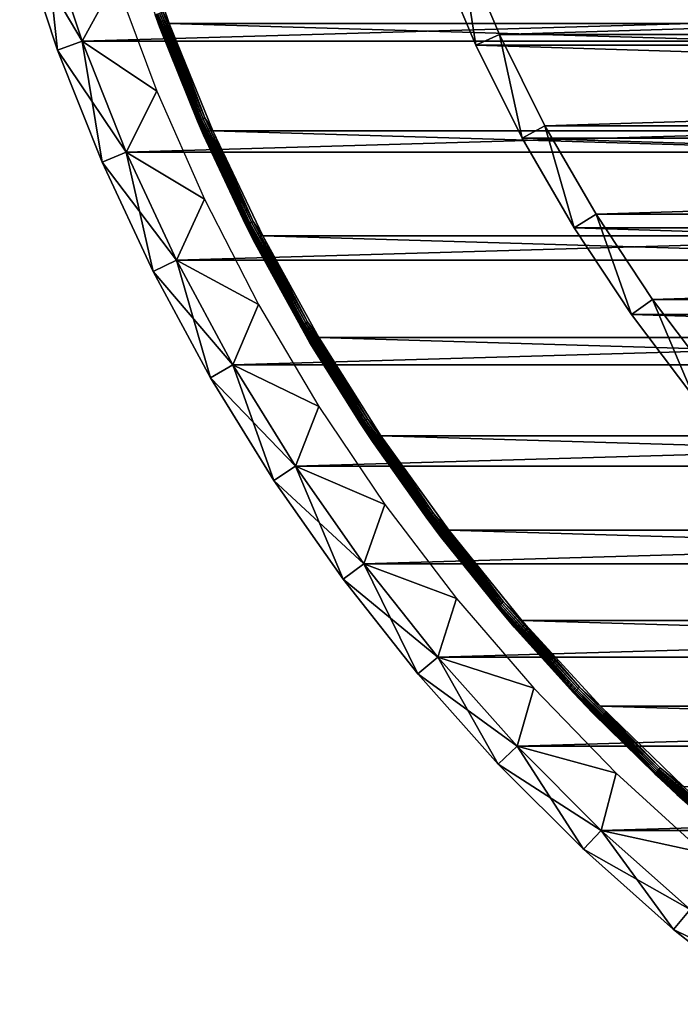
# Model space of a CAD drawing. Header units: millimetres. Extents: x -40 to 40, y -40 to 40.
# Tile 1 of 36: x -38.3 to -25.6, y -32.1 to -13.1. Entities that reach past the tile are written whole.
import ezdxf

# ---------------------------------------------------------------- set-up
doc = ezdxf.new("R2010")
doc.units = ezdxf.units.MM
doc.header["$LTSCALE"] = 81.481481
for name, color, linetype in [('1', 7, 'CONTINUOUS'), ('11', 7, 'CONTINUOUS'), ('2', 7, 'CONTINUOUS'), ('23', 7, 'CONTINUOUS'), ('25', 7, 'CONTINUOUS'), ('28', 7, 'CONTINUOUS'), ('31', 7, 'CONTINUOUS'), ('4', 7, 'CONTINUOUS'), ('5', 7, 'CONTINUOUS'), ('7', 7, 'CONTINUOUS'), ('9', 7, 'CONTINUOUS')]:
    doc.layers.add(name, color=color, linetype=linetype)

msp = doc.modelspace()

# ---------------------------------------------------------------- linework, layer by layer
at = {"layer": '1', "color": 239, "linetype": 'Continuous', "true_color": 0x3f2236}
for points in [[(-37.841, -11.329, -15), (-36.472, -12.33, -15), (-37.118, -13.51, -15), (-37.841, -11.329, -15)], [(-36.472, -12.33, -15), (-35.678, -14.469, -15), (-37.118, -13.51, -15), (-36.472, -12.33, -15)], [(-37.118, -13.51, -15), (-35.678, -14.469, -15), (-36.27, -15.645, -15), (-37.118, -13.51, -15)], [(-35.678, -14.469, -15), (-34.758, -16.557, -15), (-36.27, -15.645, -15), (-35.678, -14.469, -15)], [(-36.27, -15.645, -15), (-34.758, -16.557, -15), (-35.298, -17.728, -15), (-36.27, -15.645, -15)], [(-34.758, -16.557, -15), (-33.716, -18.588, -15), (-35.298, -17.728, -15), (-34.758, -16.557, -15)], [(-35.298, -17.728, -15), (-33.716, -18.588, -15), (-34.208, -19.75, -15), (-35.298, -17.728, -15)], [(-33.716, -18.588, -15), (-32.555, -20.552, -15), (-34.208, -19.75, -15), (-33.716, -18.588, -15)], [(-34.208, -19.75, -15), (-32.555, -20.552, -15), (-33.002, -21.706, -15), (-34.208, -19.75, -15)], [(-32.555, -20.552, -15), (-31.281, -22.445, -15), (-33.002, -21.706, -15), (-32.555, -20.552, -15)], [(-33.002, -21.706, -15), (-31.281, -22.445, -15), (-31.684, -23.588, -15), (-33.002, -21.706, -15)], [(-31.281, -22.445, -15), (-29.896, -24.258, -15), (-31.684, -23.588, -15), (-31.281, -22.445, -15)], [(-31.684, -23.588, -15), (-29.896, -24.258, -15), (-30.259, -25.39, -15), (-31.684, -23.588, -15)], [(-29.896, -24.258, -15), (-28.407, -25.987, -15), (-30.259, -25.39, -15), (-29.896, -24.258, -15)], [(-30.259, -25.39, -15), (-28.407, -25.987, -15), (-28.731, -27.107, -15), (-30.259, -25.39, -15)], [(-28.407, -25.987, -15), (-26.817, -27.624, -15), (-28.731, -27.107, -15), (-28.407, -25.987, -15)], [(-28.731, -27.107, -15), (-26.817, -27.624, -15), (-27.107, -28.731, -15), (-28.731, -27.107, -15)], [(-26.817, -27.624, -15), (-25.134, -29.164, -15), (-27.107, -28.731, -15), (-26.817, -27.624, -15)], [(-27.107, -28.731, -15), (-25.134, -29.164, -15), (-25.39, -30.259, -15), (-27.107, -28.731, -15)]]:
    msp.add_3dface(points, dxfattribs=at)
at = {"layer": '11', "color": 250, "linetype": 'Continuous', "true_color": 0x1c1c1c}
for points in [[(-35.625, -13.233, -13.803), (-36.347, -11.099, -13.803), (-35.707, -12.996, -13.842), (-35.625, -13.233, -13.803)], [(-36.155, -11.04, -14), (-35.438, -13.163, -14), (-35.56, -12.943, -13.996), (-36.155, -11.04, -14)], [(-34.88, -15.046, -13.879), (-35.707, -12.996, -13.842), (-35.696, -12.992, -13.879), (-34.88, -15.046, -13.879)], [(-34.891, -15.051, -13.842), (-35.625, -13.233, -13.803), (-35.707, -12.996, -13.842), (-34.891, -15.051, -13.842)], [(-34.891, -15.051, -13.842), (-35.707, -12.996, -13.842), (-34.88, -15.046, -13.879), (-34.891, -15.051, -13.842)], [(-34.863, -15.039, -13.913), (-35.696, -12.992, -13.879), (-35.679, -12.986, -13.913), (-34.863, -15.039, -13.913)], [(-34.88, -15.046, -13.879), (-35.696, -12.992, -13.879), (-34.863, -15.039, -13.913), (-34.88, -15.046, -13.879)], [(-34.84, -15.029, -13.943), (-35.679, -12.986, -13.913), (-35.655, -12.977, -13.943), (-34.84, -15.029, -13.943)], [(-34.863, -15.039, -13.913), (-35.679, -12.986, -13.913), (-34.84, -15.029, -13.943), (-34.863, -15.039, -13.913)], [(-34.813, -15.017, -13.967), (-35.655, -12.977, -13.943), (-35.627, -12.967, -13.967), (-34.813, -15.017, -13.967)], [(-34.84, -15.029, -13.943), (-35.655, -12.977, -13.943), (-34.813, -15.017, -13.967), (-34.84, -15.029, -13.943)], [(-34.781, -15.003, -13.985), (-35.627, -12.967, -13.967), (-35.595, -12.955, -13.985), (-34.781, -15.003, -13.985)], [(-34.813, -15.017, -13.967), (-35.627, -12.967, -13.967), (-34.781, -15.003, -13.985), (-34.813, -15.017, -13.967)], [(-34.747, -14.988, -13.996), (-35.595, -12.955, -13.985), (-35.56, -12.943, -13.996), (-34.747, -14.988, -13.996)], [(-34.781, -15.003, -13.985), (-35.595, -12.955, -13.985), (-34.747, -14.988, -13.996), (-34.781, -15.003, -13.985)], [(-35.438, -13.163, -14), (-34.747, -14.988, -13.996), (-35.56, -12.943, -13.996), (-35.438, -13.163, -14)], [(-34.779, -15.32, -13.803), (-35.625, -13.233, -13.803), (-34.891, -15.051, -13.842), (-34.779, -15.32, -13.803)], [(-35.438, -13.163, -14), (-34.596, -15.239, -14), (-34.747, -14.988, -13.996), (-35.438, -13.163, -14)], [(-33.85, -17, -13.985), (-34.813, -15.017, -13.967), (-34.781, -15.003, -13.985), (-33.85, -17, -13.985)], [(-33.817, -16.983, -13.996), (-34.781, -15.003, -13.985), (-34.747, -14.988, -13.996), (-33.817, -16.983, -13.996)], [(-33.85, -17, -13.985), (-34.781, -15.003, -13.985), (-33.817, -16.983, -13.996), (-33.85, -17, -13.985)], [(-34.596, -15.239, -14), (-33.817, -16.983, -13.996), (-34.747, -14.988, -13.996), (-34.596, -15.239, -14)], [(-33.947, -17.049, -13.879), (-34.891, -15.051, -13.842), (-34.88, -15.046, -13.879), (-33.947, -17.049, -13.879)], [(-33.957, -17.054, -13.842), (-34.779, -15.32, -13.803), (-34.891, -15.051, -13.842), (-33.957, -17.054, -13.842)], [(-33.957, -17.054, -13.842), (-34.891, -15.051, -13.842), (-33.947, -17.049, -13.879), (-33.957, -17.054, -13.842)], [(-33.93, -17.04, -13.913), (-34.88, -15.046, -13.879), (-34.863, -15.039, -13.913), (-33.93, -17.04, -13.913)], [(-33.947, -17.049, -13.879), (-34.88, -15.046, -13.879), (-33.93, -17.04, -13.913), (-33.947, -17.049, -13.879)], [(-33.908, -17.029, -13.943), (-34.863, -15.039, -13.913), (-34.84, -15.029, -13.943), (-33.908, -17.029, -13.943)], [(-33.93, -17.04, -13.913), (-34.863, -15.039, -13.913), (-33.908, -17.029, -13.943), (-33.93, -17.04, -13.913)], [(-33.881, -17.015, -13.967), (-34.84, -15.029, -13.943), (-34.813, -15.017, -13.967), (-33.881, -17.015, -13.967)], [(-33.908, -17.029, -13.943), (-34.84, -15.029, -13.943), (-33.881, -17.015, -13.967), (-33.908, -17.029, -13.943)], [(-33.881, -17.015, -13.967), (-34.813, -15.017, -13.967), (-33.85, -17, -13.985), (-33.881, -17.015, -13.967)], [(-33.81, -17.353, -13.803), (-34.779, -15.32, -13.803), (-33.957, -17.054, -13.842), (-33.81, -17.353, -13.803)], [(-34.596, -15.239, -14), (-33.632, -17.262, -14), (-33.817, -16.983, -13.996), (-34.596, -15.239, -14)], [(-32.898, -18.994, -13.879), (-33.957, -17.054, -13.842), (-33.947, -17.049, -13.879), (-32.898, -18.994, -13.879)], [(-32.908, -18.999, -13.842), (-33.81, -17.353, -13.803), (-33.957, -17.054, -13.842), (-32.908, -18.999, -13.842)], [(-32.908, -18.999, -13.842), (-33.957, -17.054, -13.842), (-32.898, -18.994, -13.879), (-32.908, -18.999, -13.842)], [(-32.882, -18.984, -13.913), (-33.947, -17.049, -13.879), (-33.93, -17.04, -13.913), (-32.882, -18.984, -13.913)], [(-32.898, -18.994, -13.879), (-33.947, -17.049, -13.879), (-32.882, -18.984, -13.913), (-32.898, -18.994, -13.879)], [(-32.86, -18.972, -13.943), (-33.93, -17.04, -13.913), (-33.908, -17.029, -13.943), (-32.86, -18.972, -13.943)], [(-32.882, -18.984, -13.913), (-33.93, -17.04, -13.913), (-32.86, -18.972, -13.943), (-32.882, -18.984, -13.913)], [(-32.834, -18.957, -13.967), (-33.908, -17.029, -13.943), (-33.881, -17.015, -13.967), (-32.834, -18.957, -13.967)], [(-32.86, -18.972, -13.943), (-33.908, -17.029, -13.943), (-32.834, -18.957, -13.967), (-32.86, -18.972, -13.943)], [(-32.804, -18.94, -13.985), (-33.881, -17.015, -13.967), (-33.85, -17, -13.985), (-32.804, -18.94, -13.985)], [(-32.834, -18.957, -13.967), (-33.881, -17.015, -13.967), (-32.804, -18.94, -13.985), (-32.834, -18.957, -13.967)], [(-32.772, -18.921, -13.996), (-33.85, -17, -13.985), (-33.817, -16.983, -13.996), (-32.772, -18.921, -13.996)], [(-32.804, -18.94, -13.985), (-33.85, -17, -13.985), (-32.772, -18.921, -13.996), (-32.804, -18.94, -13.985)], [(-33.632, -17.262, -14), (-32.772, -18.921, -13.996), (-33.817, -16.983, -13.996), (-33.632, -17.262, -14)], [(-33.632, -17.262, -14), (-32.551, -19.224, -14), (-32.772, -18.921, -13.996), (-33.632, -17.262, -14)], [(-32.723, -19.326, -13.803), (-33.81, -17.353, -13.803), (-32.908, -18.999, -13.842), (-32.723, -19.326, -13.803)], [(-31.722, -20.864, -13.913), (-32.898, -18.994, -13.879), (-32.882, -18.984, -13.913), (-31.722, -20.864, -13.913)], [(-31.701, -20.85, -13.943), (-32.882, -18.984, -13.913), (-32.86, -18.972, -13.943), (-31.701, -20.85, -13.943)], [(-31.722, -20.864, -13.913), (-32.882, -18.984, -13.913), (-31.701, -20.85, -13.943), (-31.722, -20.864, -13.913)], [(-31.676, -20.834, -13.967), (-32.86, -18.972, -13.943), (-32.834, -18.957, -13.967), (-31.676, -20.834, -13.967)], [(-31.701, -20.85, -13.943), (-32.86, -18.972, -13.943), (-31.676, -20.834, -13.967), (-31.701, -20.85, -13.943)], [(-31.647, -20.815, -13.985), (-32.834, -18.957, -13.967), (-32.804, -18.94, -13.985), (-31.647, -20.815, -13.985)], [(-31.676, -20.834, -13.967), (-32.834, -18.957, -13.967), (-31.647, -20.815, -13.985), (-31.676, -20.834, -13.967)], [(-31.616, -20.794, -13.996), (-32.804, -18.94, -13.985), (-32.772, -18.921, -13.996), (-31.616, -20.794, -13.996)], [(-31.647, -20.815, -13.985), (-32.804, -18.94, -13.985), (-31.616, -20.794, -13.996), (-31.647, -20.815, -13.985)], [(-32.551, -19.224, -14), (-31.616, -20.794, -13.996), (-32.772, -18.921, -13.996), (-32.551, -19.224, -14)], [(-31.738, -20.874, -13.879), (-32.908, -18.999, -13.842), (-32.898, -18.994, -13.879), (-31.738, -20.874, -13.879)], [(-31.748, -20.881, -13.842), (-32.723, -19.326, -13.803), (-32.908, -18.999, -13.842), (-31.748, -20.881, -13.842)], [(-31.748, -20.881, -13.842), (-32.908, -18.999, -13.842), (-31.738, -20.874, -13.879), (-31.748, -20.881, -13.842)], [(-31.738, -20.874, -13.879), (-32.898, -18.994, -13.879), (-31.722, -20.864, -13.913), (-31.738, -20.874, -13.879)], [(-31.52, -21.23, -13.803), (-32.723, -19.326, -13.803), (-31.748, -20.881, -13.842), (-31.52, -21.23, -13.803)], [(-32.551, -19.224, -14), (-31.355, -21.118, -14), (-31.616, -20.794, -13.996), (-32.551, -19.224, -14)], [(-30.47, -22.684, -13.879), (-31.748, -20.881, -13.842), (-31.738, -20.874, -13.879), (-30.47, -22.684, -13.879)], [(-30.48, -22.691, -13.842), (-31.52, -21.23, -13.803), (-31.748, -20.881, -13.842), (-30.48, -22.691, -13.842)], [(-30.48, -22.691, -13.842), (-31.748, -20.881, -13.842), (-30.47, -22.684, -13.879), (-30.48, -22.691, -13.842)], [(-30.455, -22.673, -13.913), (-31.738, -20.874, -13.879), (-31.722, -20.864, -13.913), (-30.455, -22.673, -13.913)], [(-30.47, -22.684, -13.879), (-31.738, -20.874, -13.879), (-30.455, -22.673, -13.913), (-30.47, -22.684, -13.879)], [(-30.435, -22.658, -13.943), (-31.722, -20.864, -13.913), (-31.701, -20.85, -13.943), (-30.435, -22.658, -13.943)], [(-30.455, -22.673, -13.913), (-31.722, -20.864, -13.913), (-30.435, -22.658, -13.943), (-30.455, -22.673, -13.913)], [(-30.411, -22.64, -13.967), (-31.701, -20.85, -13.943), (-31.676, -20.834, -13.967), (-30.411, -22.64, -13.967)], [(-30.435, -22.658, -13.943), (-31.701, -20.85, -13.943), (-30.411, -22.64, -13.967), (-30.435, -22.658, -13.943)], [(-30.384, -22.62, -13.985), (-31.676, -20.834, -13.967), (-31.647, -20.815, -13.985), (-30.384, -22.62, -13.985)], [(-30.411, -22.64, -13.967), (-31.676, -20.834, -13.967), (-30.384, -22.62, -13.985), (-30.411, -22.64, -13.967)], [(-30.354, -22.598, -13.996), (-31.647, -20.815, -13.985), (-31.616, -20.794, -13.996), (-30.354, -22.598, -13.996)], [(-30.384, -22.62, -13.985), (-31.647, -20.815, -13.985), (-30.354, -22.598, -13.996), (-30.384, -22.62, -13.985)], [(-31.355, -21.118, -14), (-30.354, -22.598, -13.996), (-31.616, -20.794, -13.996), (-31.355, -21.118, -14)], [(-30.207, -23.06, -13.803), (-31.52, -21.23, -13.803), (-30.48, -22.691, -13.842), (-30.207, -23.06, -13.803)], [(-31.355, -21.118, -14), (-30.048, -22.939, -14), (-30.354, -22.598, -13.996), (-31.355, -21.118, -14)], [(-28.989, -24.324, -13.996), (-30.384, -22.62, -13.985), (-30.354, -22.598, -13.996), (-28.989, -24.324, -13.996)], [(-30.048, -22.939, -14), (-28.989, -24.324, -13.996), (-30.354, -22.598, -13.996), (-30.048, -22.939, -14)], [(-29.1, -24.418, -13.879), (-30.48, -22.691, -13.842), (-30.47, -22.684, -13.879), (-29.1, -24.418, -13.879)], [(-29.109, -24.425, -13.842), (-30.207, -23.06, -13.803), (-30.48, -22.691, -13.842), (-29.109, -24.425, -13.842)], [(-29.109, -24.425, -13.842), (-30.48, -22.691, -13.842), (-29.1, -24.418, -13.879), (-29.109, -24.425, -13.842)], [(-29.086, -24.406, -13.913), (-30.47, -22.684, -13.879), (-30.455, -22.673, -13.913), (-29.086, -24.406, -13.913)], [(-29.1, -24.418, -13.879), (-30.47, -22.684, -13.879), (-29.086, -24.406, -13.913), (-29.1, -24.418, -13.879)], [(-29.066, -24.39, -13.943), (-30.455, -22.673, -13.913), (-30.435, -22.658, -13.943), (-29.066, -24.39, -13.943)], [(-29.086, -24.406, -13.913), (-30.455, -22.673, -13.913), (-29.066, -24.39, -13.943), (-29.086, -24.406, -13.913)], [(-29.043, -24.37, -13.967), (-30.435, -22.658, -13.943), (-30.411, -22.64, -13.967), (-29.043, -24.37, -13.967)], [(-29.066, -24.39, -13.943), (-30.435, -22.658, -13.943), (-29.043, -24.37, -13.967), (-29.066, -24.39, -13.943)], [(-29.017, -24.348, -13.985), (-30.411, -22.64, -13.967), (-30.384, -22.62, -13.985), (-29.017, -24.348, -13.985)], [(-29.043, -24.37, -13.967), (-30.411, -22.64, -13.967), (-29.017, -24.348, -13.985), (-29.043, -24.37, -13.967)], [(-29.017, -24.348, -13.985), (-30.384, -22.62, -13.985), (-28.989, -24.324, -13.996), (-29.017, -24.348, -13.985)], [(-30.048, -22.939, -14), (-28.637, -24.679, -14), (-28.989, -24.324, -13.996), (-30.048, -22.939, -14)], [(-28.788, -24.809, -13.803), (-30.207, -23.06, -13.803), (-29.109, -24.425, -13.842), (-28.788, -24.809, -13.803)], [(-27.631, -26.068, -13.879), (-29.109, -24.425, -13.842), (-29.1, -24.418, -13.879), (-27.631, -26.068, -13.879)], [(-27.639, -26.076, -13.842), (-28.788, -24.809, -13.803), (-29.109, -24.425, -13.842), (-27.639, -26.076, -13.842)], [(-27.639, -26.076, -13.842), (-29.109, -24.425, -13.842), (-27.631, -26.068, -13.879), (-27.639, -26.076, -13.842)], [(-27.617, -26.056, -13.913), (-29.1, -24.418, -13.879), (-29.086, -24.406, -13.913), (-27.617, -26.056, -13.913)], [(-27.631, -26.068, -13.879), (-29.1, -24.418, -13.879), (-27.617, -26.056, -13.913), (-27.631, -26.068, -13.879)], [(-27.599, -26.038, -13.943), (-29.086, -24.406, -13.913), (-29.066, -24.39, -13.943), (-27.599, -26.038, -13.943)], [(-27.617, -26.056, -13.913), (-29.086, -24.406, -13.913), (-27.599, -26.038, -13.943), (-27.617, -26.056, -13.913)], [(-27.577, -26.018, -13.967), (-29.066, -24.39, -13.943), (-29.043, -24.37, -13.967), (-27.577, -26.018, -13.967)], [(-27.599, -26.038, -13.943), (-29.066, -24.39, -13.943), (-27.577, -26.018, -13.967), (-27.599, -26.038, -13.943)], [(-27.552, -25.994, -13.985), (-29.043, -24.37, -13.967), (-29.017, -24.348, -13.985), (-27.552, -25.994, -13.985)], [(-27.577, -26.018, -13.967), (-29.043, -24.37, -13.967), (-27.552, -25.994, -13.985), (-27.577, -26.018, -13.967)], [(-27.525, -25.969, -13.996), (-29.017, -24.348, -13.985), (-28.989, -24.324, -13.996), (-27.525, -25.969, -13.996)], [(-27.552, -25.994, -13.985), (-29.017, -24.348, -13.985), (-27.525, -25.969, -13.996), (-27.552, -25.994, -13.985)], [(-28.637, -24.679, -14), (-27.525, -25.969, -13.996), (-28.989, -24.324, -13.996), (-28.637, -24.679, -14)], [(-28.637, -24.679, -14), (-27.124, -26.332, -14), (-27.525, -25.969, -13.996), (-28.637, -24.679, -14)], [(-27.268, -26.471, -13.803), (-28.788, -24.809, -13.803), (-27.639, -26.076, -13.842), (-27.268, -26.471, -13.803)], [(-26.018, -27.577, -13.967), (-27.599, -26.038, -13.943), (-27.577, -26.018, -13.967), (-26.018, -27.577, -13.967)], [(-25.994, -27.552, -13.985), (-27.577, -26.018, -13.967), (-27.552, -25.994, -13.985), (-25.994, -27.552, -13.985)], [(-26.018, -27.577, -13.967), (-27.577, -26.018, -13.967), (-25.994, -27.552, -13.985), (-26.018, -27.577, -13.967)], [(-25.969, -27.525, -13.996), (-27.552, -25.994, -13.985), (-27.525, -25.969, -13.996), (-25.969, -27.525, -13.996)], [(-25.994, -27.552, -13.985), (-27.552, -25.994, -13.985), (-25.969, -27.525, -13.996), (-25.994, -27.552, -13.985)], [(-27.124, -26.332, -14), (-25.969, -27.525, -13.996), (-27.525, -25.969, -13.996), (-27.124, -26.332, -14)], [(-26.068, -27.631, -13.879), (-27.639, -26.076, -13.842), (-27.631, -26.068, -13.879), (-26.068, -27.631, -13.879)], [(-26.076, -27.639, -13.842), (-27.268, -26.471, -13.803), (-27.639, -26.076, -13.842), (-26.076, -27.639, -13.842)], [(-26.076, -27.639, -13.842), (-27.639, -26.076, -13.842), (-26.068, -27.631, -13.879), (-26.076, -27.639, -13.842)], [(-26.056, -27.617, -13.913), (-27.631, -26.068, -13.879), (-27.617, -26.056, -13.913), (-26.056, -27.617, -13.913)], [(-26.068, -27.631, -13.879), (-27.631, -26.068, -13.879), (-26.056, -27.617, -13.913), (-26.068, -27.631, -13.879)], [(-26.038, -27.599, -13.943), (-27.617, -26.056, -13.913), (-27.599, -26.038, -13.943), (-26.038, -27.599, -13.943)], [(-26.056, -27.617, -13.913), (-27.617, -26.056, -13.913), (-26.038, -27.599, -13.943), (-26.056, -27.617, -13.913)], [(-26.038, -27.599, -13.943), (-27.599, -26.038, -13.943), (-26.018, -27.577, -13.967), (-26.038, -27.599, -13.943)], [(-27.124, -26.332, -14), (-25.517, -27.893, -14), (-25.969, -27.525, -13.996), (-27.124, -26.332, -14)], [(-25.652, -28.04, -13.803), (-27.268, -26.471, -13.803), (-26.076, -27.639, -13.842), (-25.652, -28.04, -13.803)], [(-24.324, -28.989, -13.996), (-25.994, -27.552, -13.985), (-25.969, -27.525, -13.996), (-24.324, -28.989, -13.996)], [(-25.517, -27.893, -14), (-24.324, -28.989, -13.996), (-25.969, -27.525, -13.996), (-25.517, -27.893, -14)], [(-24.418, -29.1, -13.879), (-26.076, -27.639, -13.842), (-26.068, -27.631, -13.879), (-24.418, -29.1, -13.879)], [(-24.425, -29.109, -13.842), (-25.652, -28.04, -13.803), (-26.076, -27.639, -13.842), (-24.425, -29.109, -13.842)], [(-24.425, -29.109, -13.842), (-26.076, -27.639, -13.842), (-24.418, -29.1, -13.879), (-24.425, -29.109, -13.842)], [(-24.406, -29.086, -13.913), (-26.068, -27.631, -13.879), (-26.056, -27.617, -13.913), (-24.406, -29.086, -13.913)], [(-24.418, -29.1, -13.879), (-26.068, -27.631, -13.879), (-24.406, -29.086, -13.913), (-24.418, -29.1, -13.879)], [(-24.39, -29.066, -13.943), (-26.056, -27.617, -13.913), (-26.038, -27.599, -13.943), (-24.39, -29.066, -13.943)], [(-24.406, -29.086, -13.913), (-26.056, -27.617, -13.913), (-24.39, -29.066, -13.943), (-24.406, -29.086, -13.913)], [(-24.37, -29.043, -13.967), (-26.038, -27.599, -13.943), (-26.018, -27.577, -13.967), (-24.37, -29.043, -13.967)], [(-24.39, -29.066, -13.943), (-26.038, -27.599, -13.943), (-24.37, -29.043, -13.967), (-24.39, -29.066, -13.943)], [(-24.348, -29.017, -13.985), (-26.018, -27.577, -13.967), (-25.994, -27.552, -13.985), (-24.348, -29.017, -13.985)], [(-24.37, -29.043, -13.967), (-26.018, -27.577, -13.967), (-24.348, -29.017, -13.985), (-24.37, -29.043, -13.967)], [(-24.348, -29.017, -13.985), (-25.994, -27.552, -13.985), (-24.324, -28.989, -13.996), (-24.348, -29.017, -13.985)], [(-23.945, -29.511, -13.803), (-25.652, -28.04, -13.803), (-24.425, -29.109, -13.842), (-23.945, -29.511, -13.803)]]:
    msp.add_3dface(points, dxfattribs=at)
at = {"layer": '2', "color": 239, "linetype": 'Continuous', "true_color": 0x3f2236}
for points in [[(-37.118, -13.51), (37.841, -11.329), (-37.841, -11.329), (-37.118, -13.51)], [(37.118, -13.51), (37.841, -11.329), (-37.118, -13.51), (37.118, -13.51)], [(-36.27, -15.645), (37.118, -13.51), (-37.118, -13.51), (-36.27, -15.645)], [(36.27, -15.645), (37.118, -13.51), (-36.27, -15.645), (36.27, -15.645)], [(-35.298, -17.728), (36.27, -15.645), (-36.27, -15.645), (-35.298, -17.728)], [(35.298, -17.728), (36.27, -15.645), (-35.298, -17.728), (35.298, -17.728)], [(-34.208, -19.75), (35.298, -17.728), (-35.298, -17.728), (-34.208, -19.75)], [(34.208, -19.75), (35.298, -17.728), (-34.208, -19.75), (34.208, -19.75)], [(-33.002, -21.706), (34.208, -19.75), (-34.208, -19.75), (-33.002, -21.706)], [(33.002, -21.706), (34.208, -19.75), (-33.002, -21.706), (33.002, -21.706)], [(-31.684, -23.588), (33.002, -21.706), (-33.002, -21.706), (-31.684, -23.588)], [(31.684, -23.588), (33.002, -21.706), (-31.684, -23.588), (31.684, -23.588)], [(-30.259, -25.39), (31.684, -23.588), (-31.684, -23.588), (-30.259, -25.39)], [(30.259, -25.39), (31.684, -23.588), (-30.259, -25.39), (30.259, -25.39)], [(-28.731, -27.107), (30.259, -25.39), (-30.259, -25.39), (-28.731, -27.107)], [(28.731, -27.107), (30.259, -25.39), (-28.731, -27.107), (28.731, -27.107)], [(-27.107, -28.731), (28.731, -27.107), (-28.731, -27.107), (-27.107, -28.731)], [(27.107, -28.731), (28.731, -27.107), (-27.107, -28.731), (27.107, -28.731)], [(-25.39, -30.259), (27.107, -28.731), (-27.107, -28.731), (-25.39, -30.259)]]:
    msp.add_3dface(points, dxfattribs=at)
at = {"layer": '23', "color": 7, "linetype": 'Continuous'}
for points in [[(-29.071, -13.375, -480), (29.839, -11.56, -480), (-29.839, -11.56, -480), (-29.071, -13.375, -480)], [(29.071, -13.375, -480), (29.839, -11.56, -480), (-29.071, -13.375, -480), (29.071, -13.375, -480)], [(-28.192, -15.139, -480), (29.071, -13.375, -480), (-29.071, -13.375, -480), (-28.192, -15.139, -480)], [(28.192, -15.139, -480), (29.071, -13.375, -480), (-28.192, -15.139, -480), (28.192, -15.139, -480)], [(-27.207, -16.846, -480), (28.192, -15.139, -480), (-28.192, -15.139, -480), (-27.207, -16.846, -480)], [(27.207, -16.846, -480), (28.192, -15.139, -480), (-27.207, -16.846, -480), (27.207, -16.846, -480)], [(-26.118, -18.489, -480), (27.207, -16.846, -480), (-27.207, -16.846, -480), (-26.118, -18.489, -480)], [(26.118, -18.489, -480), (27.207, -16.846, -480), (-26.118, -18.489, -480), (26.118, -18.489, -480)], [(-24.931, -20.062, -480), (26.118, -18.489, -480), (-26.118, -18.489, -480), (-24.931, -20.062, -480)]]:
    msp.add_3dface(points, dxfattribs=at)
at = {"layer": '25', "color": 7, "linetype": 'Continuous'}
for points in [[(29.525, -13.584, -483), (-30.305, -11.74, -483), (30.305, -11.74, -483), (29.525, -13.584, -483)], [(-29.525, -13.584, -483), (-30.305, -11.74, -483), (29.525, -13.584, -483), (-29.525, -13.584, -483)], [(28.633, -15.376, -483), (-29.525, -13.584, -483), (29.525, -13.584, -483), (28.633, -15.376, -483)], [(-28.633, -15.376, -483), (-29.525, -13.584, -483), (28.633, -15.376, -483), (-28.633, -15.376, -483)], [(-27.632, -17.109, -483), (-28.633, -15.376, -483), (27.632, -17.109, -483), (-27.632, -17.109, -483)], [(27.632, -17.109, -483), (-28.633, -15.376, -483), (28.633, -15.376, -483), (27.632, -17.109, -483)], [(26.526, -18.778, -483), (-27.632, -17.109, -483), (27.632, -17.109, -483), (26.526, -18.778, -483)], [(-26.526, -18.778, -483), (-27.632, -17.109, -483), (26.526, -18.778, -483), (-26.526, -18.778, -483)], [(25.32, -20.375, -483), (-26.526, -18.778, -483), (26.526, -18.778, -483), (25.32, -20.375, -483)], [(-25.32, -20.375, -483), (-26.526, -18.778, -483), (25.32, -20.375, -483), (-25.32, -20.375, -483)]]:
    msp.add_3dface(points, dxfattribs=at)
at = {"layer": '28', "color": 7, "linetype": 'Continuous'}
for points in [[(-30.305, -11.74, -483), (-29.525, -13.584, -483), (-30.305, -11.74, -480.5), (-30.305, -11.74, -483)], [(-30.305, -11.74, -480.5), (-29.525, -13.584, -483), (-29.525, -13.584, -480.5), (-30.305, -11.74, -480.5)], [(-29.525, -13.584, -483), (-28.633, -15.376, -483), (-29.525, -13.584, -480.5), (-29.525, -13.584, -483)], [(-29.525, -13.584, -480.5), (-28.633, -15.376, -483), (-28.633, -15.376, -480.5), (-29.525, -13.584, -480.5)], [(-28.633, -15.376, -483), (-27.632, -17.109, -483), (-28.633, -15.376, -480.5), (-28.633, -15.376, -483)], [(-28.633, -15.376, -480.5), (-27.632, -17.109, -483), (-27.632, -17.109, -480.5), (-28.633, -15.376, -480.5)], [(-27.632, -17.109, -483), (-26.526, -18.778, -483), (-27.632, -17.109, -480.5), (-27.632, -17.109, -483)], [(-27.632, -17.109, -480.5), (-26.526, -18.778, -483), (-26.526, -18.778, -480.5), (-27.632, -17.109, -480.5)], [(-26.526, -18.778, -483), (-25.32, -20.375, -483), (-26.526, -18.778, -480.5), (-26.526, -18.778, -483)], [(-26.526, -18.778, -480.5), (-25.32, -20.375, -483), (-25.32, -20.375, -480.5), (-26.526, -18.778, -480.5)]]:
    msp.add_3dface(points, dxfattribs=at)
at = {"layer": '31', "color": 7, "linetype": 'Continuous'}
for points in [[(-29.839, -11.56, -480), (-30.305, -11.74, -480.5), (-29.525, -13.584, -480.5), (-29.839, -11.56, -480)], [(-29.071, -13.375, -480), (-29.839, -11.56, -480), (-29.525, -13.584, -480.5), (-29.071, -13.375, -480)], [(-29.071, -13.375, -480), (-29.525, -13.584, -480.5), (-28.633, -15.376, -480.5), (-29.071, -13.375, -480)], [(-28.192, -15.139, -480), (-29.071, -13.375, -480), (-28.633, -15.376, -480.5), (-28.192, -15.139, -480)], [(-28.192, -15.139, -480), (-28.633, -15.376, -480.5), (-27.632, -17.109, -480.5), (-28.192, -15.139, -480)], [(-27.207, -16.846, -480), (-28.192, -15.139, -480), (-27.632, -17.109, -480.5), (-27.207, -16.846, -480)], [(-27.207, -16.846, -480), (-27.632, -17.109, -480.5), (-26.526, -18.778, -480.5), (-27.207, -16.846, -480)], [(-26.118, -18.489, -480), (-27.207, -16.846, -480), (-26.526, -18.778, -480.5), (-26.118, -18.489, -480)], [(-26.118, -18.489, -480), (-26.526, -18.778, -480.5), (-25.32, -20.375, -480.5), (-26.118, -18.489, -480)], [(-24.931, -20.062, -480), (-26.118, -18.489, -480), (-25.32, -20.375, -480.5), (-24.931, -20.062, -480)]]:
    msp.add_3dface(points, dxfattribs=at)
at = {"layer": '4', "color": 239, "linetype": 'Continuous', "true_color": 0x3f2236}
for points in [[(-37.588, -13.681, -0.5), (-38.32, -11.472, -0.5), (-37.588, -13.681, -14.5), (-37.588, -13.681, -0.5)], [(-37.588, -13.681, -14.5), (-38.32, -11.472, -0.5), (-38.32, -11.472, -14.5), (-37.588, -13.681, -14.5)], [(-36.729, -15.843, -14.5), (-37.588, -13.681, -0.5), (-37.588, -13.681, -14.5), (-36.729, -15.843, -14.5)], [(-36.729, -15.843, -0.5), (-37.588, -13.681, -0.5), (-36.729, -15.843, -14.5), (-36.729, -15.843, -0.5)], [(-35.745, -17.952, -14.5), (-36.729, -15.843, -0.5), (-36.729, -15.843, -14.5), (-35.745, -17.952, -14.5)], [(-35.745, -17.952, -0.5), (-36.729, -15.843, -0.5), (-35.745, -17.952, -14.5), (-35.745, -17.952, -0.5)], [(-34.641, -20, -14.5), (-35.745, -17.952, -0.5), (-35.745, -17.952, -14.5), (-34.641, -20, -14.5)], [(-34.641, -20, -0.5), (-35.745, -17.952, -0.5), (-34.641, -20, -14.5), (-34.641, -20, -0.5)], [(-33.42, -21.98, -14.5), (-34.641, -20, -0.5), (-34.641, -20, -14.5), (-33.42, -21.98, -14.5)], [(-33.42, -21.98, -0.5), (-34.641, -20, -0.5), (-33.42, -21.98, -14.5), (-33.42, -21.98, -0.5)], [(-32.085, -23.886, -14.5), (-33.42, -21.98, -0.5), (-33.42, -21.98, -14.5), (-32.085, -23.886, -14.5)], [(-32.085, -23.886, -0.5), (-33.42, -21.98, -0.5), (-32.085, -23.886, -14.5), (-32.085, -23.886, -0.5)], [(-30.642, -25.712, -14.5), (-32.085, -23.886, -0.5), (-32.085, -23.886, -14.5), (-30.642, -25.712, -14.5)], [(-30.642, -25.712, -0.5), (-32.085, -23.886, -0.5), (-30.642, -25.712, -14.5), (-30.642, -25.712, -0.5)], [(-29.095, -27.45, -14.5), (-30.642, -25.712, -0.5), (-30.642, -25.712, -14.5), (-29.095, -27.45, -14.5)], [(-29.095, -27.45, -0.5), (-30.642, -25.712, -0.5), (-29.095, -27.45, -14.5), (-29.095, -27.45, -0.5)], [(-27.45, -29.095, -14.5), (-29.095, -27.45, -0.5), (-29.095, -27.45, -14.5), (-27.45, -29.095, -14.5)], [(-27.45, -29.095, -0.5), (-29.095, -27.45, -0.5), (-27.45, -29.095, -14.5), (-27.45, -29.095, -0.5)], [(-25.712, -30.642, -14.5), (-27.45, -29.095, -0.5), (-27.45, -29.095, -14.5), (-25.712, -30.642, -14.5)], [(-25.712, -30.642, -0.5), (-27.45, -29.095, -0.5), (-25.712, -30.642, -14.5), (-25.712, -30.642, -0.5)], [(-23.886, -32.085, -14.5), (-25.712, -30.642, -0.5), (-25.712, -30.642, -14.5), (-23.886, -32.085, -14.5)], [(-23.886, -32.085, -0.5), (-25.712, -30.642, -0.5), (-23.886, -32.085, -14.5), (-23.886, -32.085, -0.5)]]:
    msp.add_3dface(points, dxfattribs=at)
at = {"layer": '5', "color": 239, "linetype": 'Continuous', "true_color": 0x3f2236}
for points in [[(-37.841, -11.329), (-38.32, -11.472, -0.5), (-37.588, -13.681, -0.5), (-37.841, -11.329)], [(-37.118, -13.51), (-37.841, -11.329), (-37.588, -13.681, -0.5), (-37.118, -13.51)], [(-37.118, -13.51), (-37.588, -13.681, -0.5), (-36.729, -15.843, -0.5), (-37.118, -13.51)], [(-36.27, -15.645), (-37.118, -13.51), (-36.729, -15.843, -0.5), (-36.27, -15.645)], [(-36.27, -15.645), (-36.729, -15.843, -0.5), (-35.745, -17.952, -0.5), (-36.27, -15.645)], [(-35.298, -17.728), (-36.27, -15.645), (-35.745, -17.952, -0.5), (-35.298, -17.728)], [(-35.298, -17.728), (-35.745, -17.952, -0.5), (-34.641, -20, -0.5), (-35.298, -17.728)], [(-34.208, -19.75), (-35.298, -17.728), (-34.641, -20, -0.5), (-34.208, -19.75)], [(-34.208, -19.75), (-34.641, -20, -0.5), (-33.42, -21.98, -0.5), (-34.208, -19.75)], [(-33.002, -21.706), (-34.208, -19.75), (-33.42, -21.98, -0.5), (-33.002, -21.706)], [(-33.002, -21.706), (-33.42, -21.98, -0.5), (-32.085, -23.886, -0.5), (-33.002, -21.706)], [(-31.684, -23.588), (-33.002, -21.706), (-32.085, -23.886, -0.5), (-31.684, -23.588)], [(-31.684, -23.588), (-32.085, -23.886, -0.5), (-30.642, -25.712, -0.5), (-31.684, -23.588)], [(-30.259, -25.39), (-31.684, -23.588), (-30.642, -25.712, -0.5), (-30.259, -25.39)], [(-30.259, -25.39), (-30.642, -25.712, -0.5), (-29.095, -27.45, -0.5), (-30.259, -25.39)], [(-28.731, -27.107), (-30.259, -25.39), (-29.095, -27.45, -0.5), (-28.731, -27.107)], [(-28.731, -27.107), (-29.095, -27.45, -0.5), (-27.45, -29.095, -0.5), (-28.731, -27.107)], [(-27.107, -28.731), (-28.731, -27.107), (-27.45, -29.095, -0.5), (-27.107, -28.731)], [(-27.107, -28.731), (-27.45, -29.095, -0.5), (-25.712, -30.642, -0.5), (-27.107, -28.731)], [(-25.39, -30.259), (-27.107, -28.731), (-25.712, -30.642, -0.5), (-25.39, -30.259)], [(-25.39, -30.259), (-25.712, -30.642, -0.5), (-23.886, -32.085, -0.5), (-25.39, -30.259)]]:
    msp.add_3dface(points, dxfattribs=at)
at = {"layer": '7', "color": 239, "linetype": 'Continuous', "true_color": 0x3f2236}
for points in [[(-37.841, -11.329, -15), (-37.118, -13.51, -15), (-38.32, -11.472, -14.5), (-37.841, -11.329, -15)], [(-37.118, -13.51, -15), (-37.588, -13.681, -14.5), (-38.32, -11.472, -14.5), (-37.118, -13.51, -15)], [(-37.118, -13.51, -15), (-36.27, -15.645, -15), (-37.588, -13.681, -14.5), (-37.118, -13.51, -15)], [(-36.27, -15.645, -15), (-36.729, -15.843, -14.5), (-37.588, -13.681, -14.5), (-36.27, -15.645, -15)], [(-36.27, -15.645, -15), (-35.298, -17.728, -15), (-36.729, -15.843, -14.5), (-36.27, -15.645, -15)], [(-35.298, -17.728, -15), (-35.745, -17.952, -14.5), (-36.729, -15.843, -14.5), (-35.298, -17.728, -15)], [(-35.298, -17.728, -15), (-34.208, -19.75, -15), (-35.745, -17.952, -14.5), (-35.298, -17.728, -15)], [(-34.208, -19.75, -15), (-34.641, -20, -14.5), (-35.745, -17.952, -14.5), (-34.208, -19.75, -15)], [(-34.208, -19.75, -15), (-33.002, -21.706, -15), (-34.641, -20, -14.5), (-34.208, -19.75, -15)], [(-33.002, -21.706, -15), (-33.42, -21.98, -14.5), (-34.641, -20, -14.5), (-33.002, -21.706, -15)], [(-33.002, -21.706, -15), (-31.684, -23.588, -15), (-33.42, -21.98, -14.5), (-33.002, -21.706, -15)], [(-31.684, -23.588, -15), (-32.085, -23.886, -14.5), (-33.42, -21.98, -14.5), (-31.684, -23.588, -15)], [(-31.684, -23.588, -15), (-30.259, -25.39, -15), (-32.085, -23.886, -14.5), (-31.684, -23.588, -15)], [(-30.259, -25.39, -15), (-30.642, -25.712, -14.5), (-32.085, -23.886, -14.5), (-30.259, -25.39, -15)], [(-30.259, -25.39, -15), (-28.731, -27.107, -15), (-30.642, -25.712, -14.5), (-30.259, -25.39, -15)], [(-28.731, -27.107, -15), (-29.095, -27.45, -14.5), (-30.642, -25.712, -14.5), (-28.731, -27.107, -15)], [(-28.731, -27.107, -15), (-27.107, -28.731, -15), (-29.095, -27.45, -14.5), (-28.731, -27.107, -15)], [(-27.107, -28.731, -15), (-27.45, -29.095, -14.5), (-29.095, -27.45, -14.5), (-27.107, -28.731, -15)], [(-27.107, -28.731, -15), (-25.39, -30.259, -15), (-27.45, -29.095, -14.5), (-27.107, -28.731, -15)], [(-25.39, -30.259, -15), (-25.712, -30.642, -14.5), (-27.45, -29.095, -14.5), (-25.39, -30.259, -15)], [(-25.39, -30.259, -15), (-23.588, -31.684, -15), (-25.712, -30.642, -14.5), (-25.39, -30.259, -15)], [(-23.588, -31.684, -15), (-23.886, -32.085, -14.5), (-25.712, -30.642, -14.5), (-23.588, -31.684, -15)]]:
    msp.add_3dface(points, dxfattribs=at)
at = {"layer": '9', "color": 250, "linetype": 'Continuous', "true_color": 0x1c1c1c}
for points in [[(35.438, -13.163, -14), (-36.155, -11.04, -14), (36.155, -11.04, -14), (35.438, -13.163, -14)], [(-35.438, -13.163, -14), (-36.155, -11.04, -14), (35.438, -13.163, -14), (-35.438, -13.163, -14)], [(34.596, -15.239, -14), (-35.438, -13.163, -14), (35.438, -13.163, -14), (34.596, -15.239, -14)], [(-34.596, -15.239, -14), (-35.438, -13.163, -14), (34.596, -15.239, -14), (-34.596, -15.239, -14)], [(-33.632, -17.262, -14), (-34.596, -15.239, -14), (33.632, -17.262, -14), (-33.632, -17.262, -14)], [(33.632, -17.262, -14), (-34.596, -15.239, -14), (34.596, -15.239, -14), (33.632, -17.262, -14)], [(32.551, -19.224, -14), (-33.632, -17.262, -14), (33.632, -17.262, -14), (32.551, -19.224, -14)], [(-32.551, -19.224, -14), (-33.632, -17.262, -14), (32.551, -19.224, -14), (-32.551, -19.224, -14)], [(31.355, -21.118, -14), (-32.551, -19.224, -14), (32.551, -19.224, -14), (31.355, -21.118, -14)], [(-31.355, -21.118, -14), (-32.551, -19.224, -14), (31.355, -21.118, -14), (-31.355, -21.118, -14)], [(30.048, -22.939, -14), (-31.355, -21.118, -14), (31.355, -21.118, -14), (30.048, -22.939, -14)], [(-30.048, -22.939, -14), (-31.355, -21.118, -14), (30.048, -22.939, -14), (-30.048, -22.939, -14)], [(28.637, -24.679, -14), (-30.048, -22.939, -14), (30.048, -22.939, -14), (28.637, -24.679, -14)], [(-28.637, -24.679, -14), (-30.048, -22.939, -14), (28.637, -24.679, -14), (-28.637, -24.679, -14)], [(27.124, -26.332, -14), (-28.637, -24.679, -14), (28.637, -24.679, -14), (27.124, -26.332, -14)], [(-27.124, -26.332, -14), (-28.637, -24.679, -14), (27.124, -26.332, -14), (-27.124, -26.332, -14)], [(25.517, -27.893, -14), (-27.124, -26.332, -14), (27.124, -26.332, -14), (25.517, -27.893, -14)], [(-25.517, -27.893, -14), (-27.124, -26.332, -14), (25.517, -27.893, -14), (-25.517, -27.893, -14)]]:
    msp.add_3dface(points, dxfattribs=at)

doc.saveas('drawing.dxf')
